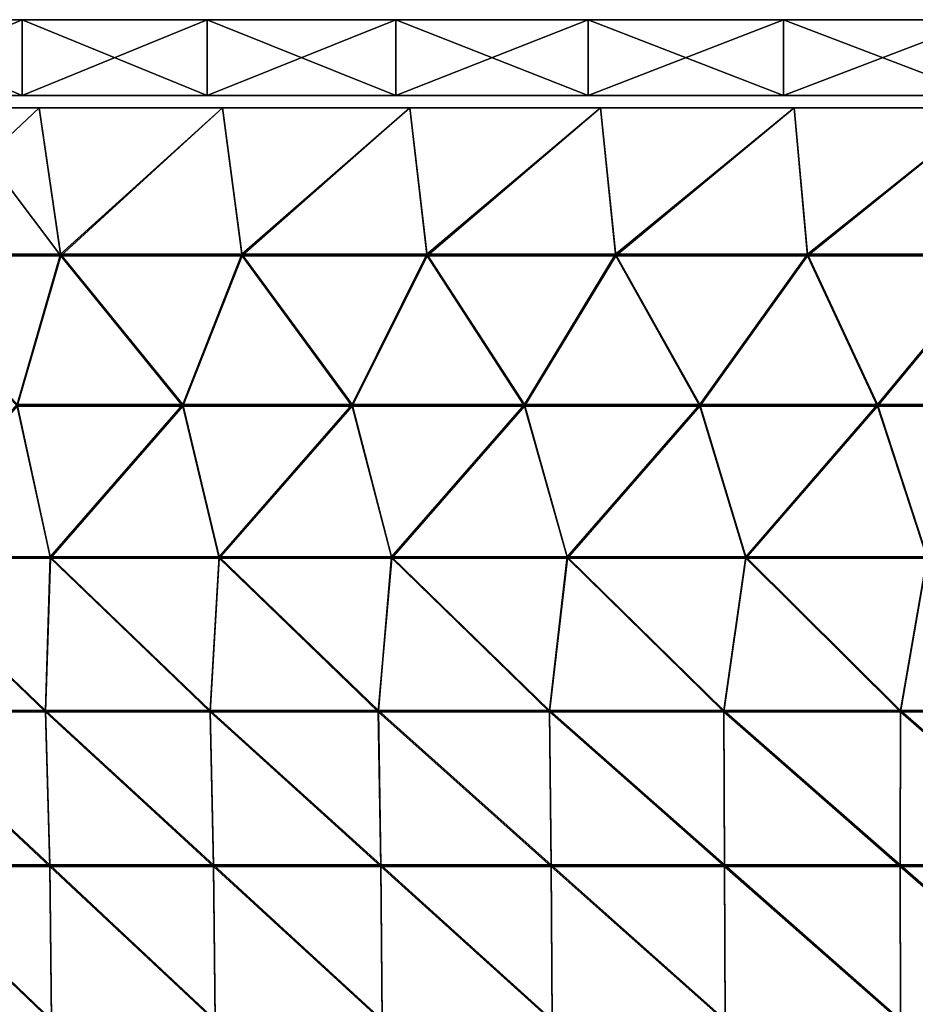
# Model space of a CAD drawing. Header units: millimetres. Extents: x -101 to 102, y -40 to 284.
# Tile 34 of 183: x -52 to -29, y 27 to 53. Entities that reach past the tile are written whole.
import ezdxf

# ---------------------------------------------------------------- set-up
doc = ezdxf.new("R2010")
doc.units = ezdxf.units.MM
doc.header["$LTSCALE"] = 65.185185
for name, color, linetype in [('129', 7, 'CONTINUOUS'), ('133', 7, 'CONTINUOUS'), ('151', 7, 'CONTINUOUS'), ('152', 7, 'CONTINUOUS'), ('153', 7, 'CONTINUOUS'), ('158', 7, 'CONTINUOUS')]:
    doc.layers.add(name, color=color, linetype=linetype)

msp = doc.modelspace()

# ---------------------------------------------------------------- linework, layer by layer
at = {"layer": '129', "color": 7, "linetype": 'Continuous'}
for points in [[(-51.235, 46.699, -55.087), (-55.913, 46.699, -52.557), (-51.8, 50.57, -56.141), (-51.235, 46.699, -55.087)], [(-51.8, 50.57, -56.141), (-55.913, 46.699, -52.557), (-54.179, 50.57, -54.89), (-51.8, 50.57, -56.141)], [(-46.955, 50.57, -58.474), (-51.235, 46.699, -55.087), (-51.8, 50.57, -56.141), (-46.955, 50.57, -58.474)], [(-46.443, 46.699, -57.393), (-51.235, 46.699, -55.087), (-46.955, 50.57, -58.474), (-46.443, 46.699, -57.393)], [(-42.005, 50.57, -60.575), (-46.443, 46.699, -57.393), (-46.955, 50.57, -58.474), (-42.005, 50.57, -60.575)], [(-41.547, 46.699, -59.47), (-46.443, 46.699, -57.393), (-42.005, 50.57, -60.575), (-41.547, 46.699, -59.47)], [(-36.962, 50.57, -62.441), (-41.547, 46.699, -59.47), (-42.005, 50.57, -60.575), (-36.962, 50.57, -62.441)], [(-36.558, 46.699, -61.315), (-41.547, 46.699, -59.47), (-36.962, 50.57, -62.441), (-36.558, 46.699, -61.315)], [(-31.836, 50.57, -64.066), (-36.558, 46.699, -61.315), (-36.962, 50.57, -62.441), (-31.836, 50.57, -64.066)], [(-31.488, 46.699, -62.921), (-36.558, 46.699, -61.315), (-31.836, 50.57, -64.066), (-31.488, 46.699, -62.921)], [(-26.639, 50.57, -65.447), (-31.488, 46.699, -62.921), (-31.836, 50.57, -64.066), (-26.639, 50.57, -65.447)], [(-26.348, 46.699, -64.287), (-31.488, 46.699, -62.921), (-26.639, 50.57, -65.447), (-26.348, 46.699, -64.287)], [(-51.235, 46.699, -55.087), (-52.385, 42.726, -53.366), (-55.913, 46.699, -52.557), (-51.235, 46.699, -55.087)], [(-48.002, 42.726, -55.572), (-52.385, 42.726, -53.366), (-51.235, 46.699, -55.087), (-48.002, 42.726, -55.572)], [(-46.443, 46.699, -57.393), (-48.002, 42.726, -55.572), (-51.235, 46.699, -55.087), (-46.443, 46.699, -57.393)], [(-43.526, 42.726, -57.584), (-48.002, 42.726, -55.572), (-46.443, 46.699, -57.393), (-43.526, 42.726, -57.584)], [(-41.547, 46.699, -59.47), (-43.526, 42.726, -57.584), (-46.443, 46.699, -57.393), (-41.547, 46.699, -59.47)], [(-38.966, 42.726, -59.397), (-43.526, 42.726, -57.584), (-41.547, 46.699, -59.47), (-38.966, 42.726, -59.397)], [(-36.558, 46.699, -61.315), (-38.966, 42.726, -59.397), (-41.547, 46.699, -59.47), (-36.558, 46.699, -61.315)], [(-34.331, 42.726, -61.008), (-38.966, 42.726, -59.397), (-36.558, 46.699, -61.315), (-34.331, 42.726, -61.008)], [(-31.488, 46.699, -62.921), (-34.331, 42.726, -61.008), (-36.558, 46.699, -61.315), (-31.488, 46.699, -62.921)], [(-29.63, 42.726, -62.413), (-34.331, 42.726, -61.008), (-31.488, 46.699, -62.921), (-29.63, 42.726, -62.413)], [(-26.348, 46.699, -64.287), (-29.63, 42.726, -62.413), (-31.488, 46.699, -62.921), (-26.348, 46.699, -64.287)], [(-24.871, 42.726, -63.611), (-29.63, 42.726, -62.413), (-26.348, 46.699, -64.287), (-24.871, 42.726, -63.611)], [(-51.51, 38.704, -52.949), (-55.872, 38.704, -50.534), (-52.385, 42.726, -53.366), (-51.51, 38.704, -52.949)], [(-48.002, 42.726, -55.572), (-51.51, 38.704, -52.949), (-52.385, 42.726, -53.366), (-48.002, 42.726, -55.572)], [(-47.045, 38.704, -55.165), (-51.51, 38.704, -52.949), (-48.002, 42.726, -55.572), (-47.045, 38.704, -55.165)], [(-43.526, 42.726, -57.584), (-47.045, 38.704, -55.165), (-48.002, 42.726, -55.572), (-43.526, 42.726, -57.584)], [(-42.484, 38.704, -57.178), (-47.045, 38.704, -55.165), (-43.526, 42.726, -57.584), (-42.484, 38.704, -57.178)], [(-38.966, 42.726, -59.397), (-42.484, 38.704, -57.178), (-43.526, 42.726, -57.584), (-38.966, 42.726, -59.397)], [(-37.837, 38.704, -58.985), (-42.484, 38.704, -57.178), (-38.966, 42.726, -59.397), (-37.837, 38.704, -58.985)], [(-34.331, 42.726, -61.008), (-37.837, 38.704, -58.985), (-38.966, 42.726, -59.397), (-34.331, 42.726, -61.008)], [(-33.113, 38.704, -60.58), (-37.837, 38.704, -58.985), (-34.331, 42.726, -61.008), (-33.113, 38.704, -60.58)], [(-29.63, 42.726, -62.413), (-33.113, 38.704, -60.58), (-34.331, 42.726, -61.008), (-29.63, 42.726, -62.413)], [(-28.323, 38.704, -61.961), (-33.113, 38.704, -60.58), (-29.63, 42.726, -62.413), (-28.323, 38.704, -61.961)], [(-24.871, 42.726, -63.611), (-28.323, 38.704, -61.961), (-29.63, 42.726, -62.413), (-24.871, 42.726, -63.611)], [(-51.635, 34.645, -52.255), (-55.889, 34.645, -49.88), (-55.872, 38.704, -50.534), (-51.635, 34.645, -52.255)], [(-51.51, 38.704, -52.949), (-51.635, 34.645, -52.255), (-55.872, 38.704, -50.534), (-51.51, 38.704, -52.949)], [(-47.28, 34.645, -54.44), (-51.635, 34.645, -52.255), (-51.51, 38.704, -52.949), (-47.28, 34.645, -54.44)], [(-47.045, 38.704, -55.165), (-47.28, 34.645, -54.44), (-51.51, 38.704, -52.949), (-47.045, 38.704, -55.165)], [(-42.833, 34.645, -56.43), (-47.28, 34.645, -54.44), (-47.045, 38.704, -55.165), (-42.833, 34.645, -56.43)], [(-42.484, 38.704, -57.178), (-42.833, 34.645, -56.43), (-47.045, 38.704, -55.165), (-42.484, 38.704, -57.178)], [(-38.303, 34.645, -58.222), (-42.833, 34.645, -56.43), (-42.484, 38.704, -57.178), (-38.303, 34.645, -58.222)], [(-37.837, 38.704, -58.985), (-38.303, 34.645, -58.222), (-42.484, 38.704, -57.178), (-37.837, 38.704, -58.985)], [(-33.697, 34.645, -59.812), (-38.303, 34.645, -58.222), (-37.837, 38.704, -58.985), (-33.697, 34.645, -59.812)], [(-33.113, 38.704, -60.58), (-33.697, 34.645, -59.812), (-37.837, 38.704, -58.985), (-33.113, 38.704, -60.58)], [(-29.026, 34.645, -61.197), (-33.697, 34.645, -59.812), (-33.113, 38.704, -60.58), (-29.026, 34.645, -61.197)], [(-28.323, 38.704, -61.961), (-29.026, 34.645, -61.197), (-33.113, 38.704, -60.58), (-28.323, 38.704, -61.961)], [(-24.299, 34.645, -62.375), (-29.026, 34.645, -61.197), (-28.323, 38.704, -61.961), (-24.299, 34.645, -62.375)], [(-51.522, 30.563, -51.938), (-55.753, 30.563, -49.574), (-55.889, 34.645, -49.88), (-51.522, 30.563, -51.938)], [(-51.635, 34.645, -52.255), (-51.522, 30.563, -51.938), (-55.889, 34.645, -49.88), (-51.635, 34.645, -52.255)], [(-47.19, 30.563, -54.113), (-51.522, 30.563, -51.938), (-51.635, 34.645, -52.255), (-47.19, 30.563, -54.113)], [(-47.28, 34.645, -54.44), (-47.19, 30.563, -54.113), (-51.635, 34.645, -52.255), (-47.28, 34.645, -54.44)], [(-42.768, 30.563, -56.095), (-47.19, 30.563, -54.113), (-47.28, 34.645, -54.44), (-42.768, 30.563, -56.095)], [(-42.833, 34.645, -56.43), (-42.768, 30.563, -56.095), (-47.28, 34.645, -54.44), (-42.833, 34.645, -56.43)], [(-38.262, 30.563, -57.881), (-42.768, 30.563, -56.095), (-42.833, 34.645, -56.43), (-38.262, 30.563, -57.881)], [(-38.303, 34.645, -58.222), (-38.262, 30.563, -57.881), (-42.833, 34.645, -56.43), (-38.303, 34.645, -58.222)], [(-33.682, 30.563, -59.466), (-38.262, 30.563, -57.881), (-38.303, 34.645, -58.222), (-33.682, 30.563, -59.466)], [(-33.697, 34.645, -59.812), (-33.682, 30.563, -59.466), (-38.303, 34.645, -58.222), (-33.697, 34.645, -59.812)], [(-29.036, 30.563, -60.849), (-33.682, 30.563, -59.466), (-33.697, 34.645, -59.812), (-29.036, 30.563, -60.849)], [(-29.026, 34.645, -61.197), (-29.036, 30.563, -60.849), (-33.697, 34.645, -59.812), (-29.026, 34.645, -61.197)], [(-24.335, 30.563, -62.025), (-29.036, 30.563, -60.849), (-29.026, 34.645, -61.197), (-24.335, 30.563, -62.025)], [(-24.299, 34.645, -62.375), (-24.335, 30.563, -62.025), (-29.026, 34.645, -61.197), (-24.299, 34.645, -62.375)], [(-51.477, 26.468, -51.837), (-55.702, 26.468, -49.476), (-55.753, 30.563, -49.574), (-51.477, 26.468, -51.837)], [(-51.522, 30.563, -51.938), (-51.477, 26.468, -51.837), (-55.753, 30.563, -49.574), (-51.522, 30.563, -51.938)], [(-47.152, 26.468, -54.009), (-51.477, 26.468, -51.837), (-51.522, 30.563, -51.938), (-47.152, 26.468, -54.009)], [(-47.19, 30.563, -54.113), (-47.152, 26.468, -54.009), (-51.522, 30.563, -51.938), (-47.19, 30.563, -54.113)], [(-42.736, 26.468, -55.989), (-47.152, 26.468, -54.009), (-47.19, 30.563, -54.113), (-42.736, 26.468, -55.989)], [(-42.768, 30.563, -56.095), (-42.736, 26.468, -55.989), (-47.19, 30.563, -54.113), (-42.768, 30.563, -56.095)], [(-38.237, 26.468, -57.773), (-42.736, 26.468, -55.989), (-42.768, 30.563, -56.095), (-38.237, 26.468, -57.773)], [(-38.262, 30.563, -57.881), (-38.237, 26.468, -57.773), (-42.768, 30.563, -56.095), (-38.262, 30.563, -57.881)], [(-33.663, 26.468, -59.357), (-38.237, 26.468, -57.773), (-38.262, 30.563, -57.881), (-33.663, 26.468, -59.357)], [(-33.682, 30.563, -59.466), (-33.663, 26.468, -59.357), (-38.262, 30.563, -57.881), (-33.682, 30.563, -59.466)], [(-29.025, 26.468, -60.738), (-33.663, 26.468, -59.357), (-33.682, 30.563, -59.466), (-29.025, 26.468, -60.738)], [(-29.036, 30.563, -60.849), (-29.025, 26.468, -60.738), (-33.682, 30.563, -59.466), (-29.036, 30.563, -60.849)], [(-24.33, 26.468, -61.913), (-29.025, 26.468, -60.738), (-29.036, 30.563, -60.849), (-24.33, 26.468, -61.913)], [(-24.335, 30.563, -62.025), (-24.33, 26.468, -61.913), (-29.036, 30.563, -60.849), (-24.335, 30.563, -62.025)]]:
    msp.add_3dface(points, dxfattribs=at)
at = {"layer": '133', "color": 7, "linetype": 'Continuous'}
for points in [[(-51.23, 46.66, 55.077), (-54.179, 50.57, 54.89), (-55.908, 46.66, 52.547), (-51.23, 46.66, 55.077)], [(-51.8, 50.57, 56.141), (-54.179, 50.57, 54.89), (-51.23, 46.66, 55.077), (-51.8, 50.57, 56.141)], [(-46.955, 50.57, 58.474), (-51.8, 50.57, 56.141), (-51.23, 46.66, 55.077), (-46.955, 50.57, 58.474)], [(-46.438, 46.66, 57.383), (-46.955, 50.57, 58.474), (-51.23, 46.66, 55.077), (-46.438, 46.66, 57.383)], [(-42.005, 50.57, 60.575), (-46.955, 50.57, 58.474), (-46.438, 46.66, 57.383), (-42.005, 50.57, 60.575)], [(-41.543, 46.66, 59.46), (-42.005, 50.57, 60.575), (-46.438, 46.66, 57.383), (-41.543, 46.66, 59.46)], [(-36.962, 50.57, 62.441), (-42.005, 50.57, 60.575), (-41.543, 46.66, 59.46), (-36.962, 50.57, 62.441)], [(-36.555, 46.66, 61.304), (-36.962, 50.57, 62.441), (-41.543, 46.66, 59.46), (-36.555, 46.66, 61.304)], [(-31.836, 50.57, 64.066), (-36.962, 50.57, 62.441), (-36.555, 46.66, 61.304), (-31.836, 50.57, 64.066)], [(-31.485, 46.66, 62.911), (-31.836, 50.57, 64.066), (-36.555, 46.66, 61.304), (-31.485, 46.66, 62.911)], [(-26.639, 50.57, 65.447), (-31.836, 50.57, 64.066), (-31.485, 46.66, 62.911), (-26.639, 50.57, 65.447)], [(-26.346, 46.66, 64.276), (-26.639, 50.57, 65.447), (-31.485, 46.66, 62.911), (-26.346, 46.66, 64.276)], [(-51.23, 46.66, 55.077), (-55.908, 46.66, 52.547), (-52.382, 42.686, 53.357), (-51.23, 46.66, 55.077)], [(-48, 42.686, 55.563), (-51.23, 46.66, 55.077), (-52.382, 42.686, 53.357), (-48, 42.686, 55.563)], [(-46.438, 46.66, 57.383), (-51.23, 46.66, 55.077), (-48, 42.686, 55.563), (-46.438, 46.66, 57.383)], [(-43.525, 42.686, 57.574), (-46.438, 46.66, 57.383), (-48, 42.686, 55.563), (-43.525, 42.686, 57.574)], [(-41.543, 46.66, 59.46), (-46.438, 46.66, 57.383), (-43.525, 42.686, 57.574), (-41.543, 46.66, 59.46)], [(-38.966, 42.686, 59.387), (-41.543, 46.66, 59.46), (-43.525, 42.686, 57.574), (-38.966, 42.686, 59.387)], [(-36.555, 46.66, 61.304), (-41.543, 46.66, 59.46), (-38.966, 42.686, 59.387), (-36.555, 46.66, 61.304)], [(-34.332, 42.686, 60.998), (-36.555, 46.66, 61.304), (-38.966, 42.686, 59.387), (-34.332, 42.686, 60.998)], [(-31.485, 46.66, 62.911), (-36.555, 46.66, 61.304), (-34.332, 42.686, 60.998), (-31.485, 46.66, 62.911)], [(-29.632, 42.686, 62.404), (-31.485, 46.66, 62.911), (-34.332, 42.686, 60.998), (-29.632, 42.686, 62.404)], [(-26.346, 46.66, 64.276), (-31.485, 46.66, 62.911), (-29.632, 42.686, 62.404), (-26.346, 46.66, 64.276)], [(-24.874, 42.686, 63.602), (-26.346, 46.66, 64.276), (-29.632, 42.686, 62.404), (-24.874, 42.686, 63.602)], [(-51.507, 38.663, 52.943), (-52.382, 42.686, 53.357), (-55.869, 38.663, 50.529), (-51.507, 38.663, 52.943)], [(-48, 42.686, 55.563), (-52.382, 42.686, 53.357), (-51.507, 38.663, 52.943), (-48, 42.686, 55.563)], [(-47.042, 38.663, 55.159), (-48, 42.686, 55.563), (-51.507, 38.663, 52.943), (-47.042, 38.663, 55.159)], [(-43.525, 42.686, 57.574), (-48, 42.686, 55.563), (-47.042, 38.663, 55.159), (-43.525, 42.686, 57.574)], [(-42.481, 38.663, 57.172), (-43.525, 42.686, 57.574), (-47.042, 38.663, 55.159), (-42.481, 38.663, 57.172)], [(-38.966, 42.686, 59.387), (-43.525, 42.686, 57.574), (-42.481, 38.663, 57.172), (-38.966, 42.686, 59.387)], [(-37.834, 38.663, 58.978), (-38.966, 42.686, 59.387), (-42.481, 38.663, 57.172), (-37.834, 38.663, 58.978)], [(-34.332, 42.686, 60.998), (-38.966, 42.686, 59.387), (-37.834, 38.663, 58.978), (-34.332, 42.686, 60.998)], [(-33.111, 38.663, 60.574), (-34.332, 42.686, 60.998), (-37.834, 38.663, 58.978), (-33.111, 38.663, 60.574)], [(-29.632, 42.686, 62.404), (-34.332, 42.686, 60.998), (-33.111, 38.663, 60.574), (-29.632, 42.686, 62.404)], [(-28.321, 38.663, 61.955), (-29.632, 42.686, 62.404), (-33.111, 38.663, 60.574), (-28.321, 38.663, 61.955)], [(-24.874, 42.686, 63.602), (-29.632, 42.686, 62.404), (-28.321, 38.663, 61.955), (-24.874, 42.686, 63.602)], [(-51.635, 34.605, 52.25), (-55.869, 38.663, 50.529), (-55.889, 34.605, 49.876), (-51.635, 34.605, 52.25)], [(-51.507, 38.663, 52.943), (-55.869, 38.663, 50.529), (-51.635, 34.605, 52.25), (-51.507, 38.663, 52.943)], [(-47.281, 34.605, 54.435), (-51.507, 38.663, 52.943), (-51.635, 34.605, 52.25), (-47.281, 34.605, 54.435)], [(-47.042, 38.663, 55.159), (-51.507, 38.663, 52.943), (-47.281, 34.605, 54.435), (-47.042, 38.663, 55.159)], [(-42.834, 34.605, 56.425), (-47.042, 38.663, 55.159), (-47.281, 34.605, 54.435), (-42.834, 34.605, 56.425)], [(-42.481, 38.663, 57.172), (-47.042, 38.663, 55.159), (-42.834, 34.605, 56.425), (-42.481, 38.663, 57.172)], [(-38.304, 34.605, 58.216), (-42.481, 38.663, 57.172), (-42.834, 34.605, 56.425), (-38.304, 34.605, 58.216)], [(-37.834, 38.663, 58.978), (-42.481, 38.663, 57.172), (-38.304, 34.605, 58.216), (-37.834, 38.663, 58.978)], [(-33.699, 34.605, 59.807), (-37.834, 38.663, 58.978), (-38.304, 34.605, 58.216), (-33.699, 34.605, 59.807)], [(-33.111, 38.663, 60.574), (-37.834, 38.663, 58.978), (-33.699, 34.605, 59.807), (-33.111, 38.663, 60.574)], [(-29.029, 34.605, 61.192), (-33.111, 38.663, 60.574), (-33.699, 34.605, 59.807), (-29.029, 34.605, 61.192)], [(-28.321, 38.663, 61.955), (-33.111, 38.663, 60.574), (-29.029, 34.605, 61.192), (-28.321, 38.663, 61.955)], [(-24.302, 34.605, 62.37), (-28.321, 38.663, 61.955), (-29.029, 34.605, 61.192), (-24.302, 34.605, 62.37)], [(-51.635, 34.605, 52.25), (-55.889, 34.605, 49.876), (-51.521, 30.522, 51.936), (-51.635, 34.605, 52.25)], [(-51.521, 30.522, 51.936), (-55.889, 34.605, 49.876), (-55.752, 30.522, 49.572), (-51.521, 30.522, 51.936)], [(-47.281, 34.605, 54.435), (-51.635, 34.605, 52.25), (-47.19, 30.522, 54.111), (-47.281, 34.605, 54.435)], [(-47.19, 30.522, 54.111), (-51.635, 34.605, 52.25), (-51.521, 30.522, 51.936), (-47.19, 30.522, 54.111)], [(-42.834, 34.605, 56.425), (-47.281, 34.605, 54.435), (-42.767, 30.522, 56.093), (-42.834, 34.605, 56.425)], [(-42.767, 30.522, 56.093), (-47.281, 34.605, 54.435), (-47.19, 30.522, 54.111), (-42.767, 30.522, 56.093)], [(-38.304, 34.605, 58.216), (-42.834, 34.605, 56.425), (-38.261, 30.522, 57.879), (-38.304, 34.605, 58.216)], [(-38.261, 30.522, 57.879), (-42.834, 34.605, 56.425), (-42.767, 30.522, 56.093), (-38.261, 30.522, 57.879)], [(-33.699, 34.605, 59.807), (-38.304, 34.605, 58.216), (-33.682, 30.522, 59.464), (-33.699, 34.605, 59.807)], [(-33.682, 30.522, 59.464), (-38.304, 34.605, 58.216), (-38.261, 30.522, 57.879), (-33.682, 30.522, 59.464)], [(-29.029, 34.605, 61.192), (-33.699, 34.605, 59.807), (-29.036, 30.522, 60.846), (-29.029, 34.605, 61.192)], [(-29.036, 30.522, 60.846), (-33.699, 34.605, 59.807), (-33.682, 30.522, 59.464), (-29.036, 30.522, 60.846)], [(-24.335, 30.522, 62.022), (-29.029, 34.605, 61.192), (-29.036, 30.522, 60.846), (-24.335, 30.522, 62.022)], [(-24.302, 34.605, 62.37), (-29.029, 34.605, 61.192), (-24.335, 30.522, 62.022), (-24.302, 34.605, 62.37)], [(-51.521, 30.522, 51.936), (-55.752, 30.522, 49.572), (-51.477, 26.427, 51.837), (-51.521, 30.522, 51.936)], [(-51.477, 26.427, 51.837), (-55.752, 30.522, 49.572), (-55.702, 26.427, 49.476), (-51.477, 26.427, 51.837)], [(-47.19, 30.522, 54.111), (-51.521, 30.522, 51.936), (-47.152, 26.427, 54.009), (-47.19, 30.522, 54.111)], [(-47.152, 26.427, 54.009), (-51.521, 30.522, 51.936), (-51.477, 26.427, 51.837), (-47.152, 26.427, 54.009)], [(-42.767, 30.522, 56.093), (-47.19, 30.522, 54.111), (-42.736, 26.427, 55.989), (-42.767, 30.522, 56.093)], [(-42.736, 26.427, 55.989), (-47.19, 30.522, 54.111), (-47.152, 26.427, 54.009), (-42.736, 26.427, 55.989)], [(-38.261, 30.522, 57.879), (-42.767, 30.522, 56.093), (-38.237, 26.427, 57.773), (-38.261, 30.522, 57.879)], [(-38.237, 26.427, 57.773), (-42.767, 30.522, 56.093), (-42.736, 26.427, 55.989), (-38.237, 26.427, 57.773)], [(-33.682, 30.522, 59.464), (-38.261, 30.522, 57.879), (-33.664, 26.427, 59.357), (-33.682, 30.522, 59.464)], [(-33.664, 26.427, 59.357), (-38.261, 30.522, 57.879), (-38.237, 26.427, 57.773), (-33.664, 26.427, 59.357)], [(-29.036, 30.522, 60.846), (-33.682, 30.522, 59.464), (-29.025, 26.427, 60.738), (-29.036, 30.522, 60.846)], [(-29.025, 26.427, 60.738), (-33.682, 30.522, 59.464), (-33.664, 26.427, 59.357), (-29.025, 26.427, 60.738)], [(-24.335, 30.522, 62.022), (-29.036, 30.522, 60.846), (-24.33, 26.427, 61.913), (-24.335, 30.522, 62.022)], [(-24.33, 26.427, 61.913), (-29.036, 30.522, 60.846), (-29.025, 26.427, 60.738), (-24.33, 26.427, 61.913)]]:
    msp.add_3dface(points, dxfattribs=at)
at = {"layer": '151', "color": 7, "linetype": 'Continuous'}
for points in [[(-52.254, 50.9, 56.791), (-57.022, 50.9, 54.211), (-52.254, 50.9, -57.032), (-52.254, 50.9, 56.791)], [(-52.254, 50.9, -57.032), (-57.022, 50.9, 54.211), (-57.022, 50.9, -54.452), (-52.254, 50.9, -57.032)], [(-47.363, 50.9, 59.146), (-52.254, 50.9, 56.791), (-47.363, 50.9, -59.387), (-47.363, 50.9, 59.146)], [(-47.363, 50.9, -59.387), (-52.254, 50.9, 56.791), (-52.254, 50.9, -57.032), (-47.363, 50.9, -59.387)], [(-42.374, 50.9, 61.264), (-47.363, 50.9, 59.146), (-42.374, 50.9, -61.505), (-42.374, 50.9, 61.264)], [(-42.374, 50.9, -61.505), (-47.363, 50.9, 59.146), (-47.363, 50.9, -59.387), (-42.374, 50.9, -61.505)], [(-37.283, 50.9, 63.146), (-42.374, 50.9, 61.264), (-37.283, 50.9, -63.387), (-37.283, 50.9, 63.146)], [(-37.283, 50.9, -63.387), (-42.374, 50.9, 61.264), (-42.374, 50.9, -61.505), (-37.283, 50.9, -63.387)], [(-32.116, 50.9, 64.785), (-37.283, 50.9, 63.146), (-32.116, 50.9, -65.026), (-32.116, 50.9, 64.785)], [(-32.116, 50.9, -65.026), (-37.283, 50.9, 63.146), (-37.283, 50.9, -63.387), (-32.116, 50.9, -65.026)], [(-26.871, 50.9, 66.179), (-32.116, 50.9, 64.785), (-26.871, 50.9, -66.42), (-26.871, 50.9, 66.179)], [(-26.871, 50.9, -66.42), (-32.116, 50.9, 64.785), (-32.116, 50.9, -65.026), (-26.871, 50.9, -66.42)]]:
    msp.add_3dface(points, dxfattribs=at)
at = {"layer": '152', "color": 7, "linetype": 'Continuous'}
for points in [[(-52.254, 52.9, -57.032), (-57.022, 52.9, -54.452), (-52.254, 52.9, 56.791), (-52.254, 52.9, -57.032)], [(-52.254, 52.9, 56.791), (-57.022, 52.9, -54.452), (-57.022, 52.9, 54.211), (-52.254, 52.9, 56.791)], [(-47.363, 52.9, -59.387), (-52.254, 52.9, -57.032), (-47.363, 52.9, 59.146), (-47.363, 52.9, -59.387)], [(-47.363, 52.9, 59.146), (-52.254, 52.9, -57.032), (-52.254, 52.9, 56.791), (-47.363, 52.9, 59.146)], [(-42.374, 52.9, -61.505), (-47.363, 52.9, -59.387), (-42.374, 52.9, 61.264), (-42.374, 52.9, -61.505)], [(-42.374, 52.9, 61.264), (-47.363, 52.9, -59.387), (-47.363, 52.9, 59.146), (-42.374, 52.9, 61.264)], [(-37.283, 52.9, -63.387), (-42.374, 52.9, -61.505), (-37.283, 52.9, 63.146), (-37.283, 52.9, -63.387)], [(-37.283, 52.9, 63.146), (-42.374, 52.9, -61.505), (-42.374, 52.9, 61.264), (-37.283, 52.9, 63.146)], [(-32.116, 52.9, -65.026), (-37.283, 52.9, -63.387), (-32.116, 52.9, 64.785), (-32.116, 52.9, -65.026)], [(-32.116, 52.9, 64.785), (-37.283, 52.9, -63.387), (-37.283, 52.9, 63.146), (-32.116, 52.9, 64.785)], [(-26.871, 52.9, -66.42), (-32.116, 52.9, -65.026), (-26.871, 52.9, 66.179), (-26.871, 52.9, -66.42)], [(-26.871, 52.9, 66.179), (-32.116, 52.9, -65.026), (-32.116, 52.9, 64.785), (-26.871, 52.9, 66.179)]]:
    msp.add_3dface(points, dxfattribs=at)
at = {"layer": '153', "color": 7, "linetype": 'Continuous'}
for points in [[(-52.254, 50.9, -57.032), (-57.022, 50.9, -54.452), (-52.254, 52.9, -57.032), (-52.254, 50.9, -57.032)], [(-57.022, 50.9, -54.452), (-57.022, 52.9, -54.452), (-52.254, 52.9, -57.032), (-57.022, 50.9, -54.452)], [(-47.363, 50.9, -59.387), (-52.254, 50.9, -57.032), (-47.363, 52.9, -59.387), (-47.363, 50.9, -59.387)], [(-52.254, 50.9, -57.032), (-52.254, 52.9, -57.032), (-47.363, 52.9, -59.387), (-52.254, 50.9, -57.032)], [(-42.374, 50.9, -61.505), (-47.363, 50.9, -59.387), (-42.374, 52.9, -61.505), (-42.374, 50.9, -61.505)], [(-47.363, 50.9, -59.387), (-47.363, 52.9, -59.387), (-42.374, 52.9, -61.505), (-47.363, 50.9, -59.387)], [(-37.283, 50.9, -63.387), (-42.374, 50.9, -61.505), (-37.283, 52.9, -63.387), (-37.283, 50.9, -63.387)], [(-42.374, 50.9, -61.505), (-42.374, 52.9, -61.505), (-37.283, 52.9, -63.387), (-42.374, 50.9, -61.505)], [(-32.116, 50.9, -65.026), (-37.283, 50.9, -63.387), (-32.116, 52.9, -65.026), (-32.116, 50.9, -65.026)], [(-37.283, 50.9, -63.387), (-37.283, 52.9, -63.387), (-32.116, 52.9, -65.026), (-37.283, 50.9, -63.387)], [(-26.871, 50.9, -66.42), (-32.116, 50.9, -65.026), (-26.871, 52.9, -66.42), (-26.871, 50.9, -66.42)], [(-32.116, 50.9, -65.026), (-32.116, 52.9, -65.026), (-26.871, 52.9, -66.42), (-32.116, 50.9, -65.026)]]:
    msp.add_3dface(points, dxfattribs=at)
at = {"layer": '158', "color": 7, "linetype": 'Continuous'}
for points in [[(-57.022, 50.9, 54.211), (-52.254, 50.9, 56.791), (-57.022, 52.9, 54.211), (-57.022, 50.9, 54.211)], [(-52.254, 50.9, 56.791), (-52.254, 52.9, 56.791), (-57.022, 52.9, 54.211), (-52.254, 50.9, 56.791)], [(-52.254, 50.9, 56.791), (-47.363, 50.9, 59.146), (-52.254, 52.9, 56.791), (-52.254, 50.9, 56.791)], [(-47.363, 50.9, 59.146), (-47.363, 52.9, 59.146), (-52.254, 52.9, 56.791), (-47.363, 50.9, 59.146)], [(-47.363, 50.9, 59.146), (-42.374, 50.9, 61.264), (-47.363, 52.9, 59.146), (-47.363, 50.9, 59.146)], [(-42.374, 50.9, 61.264), (-42.374, 52.9, 61.264), (-47.363, 52.9, 59.146), (-42.374, 50.9, 61.264)], [(-42.374, 50.9, 61.264), (-37.283, 50.9, 63.146), (-42.374, 52.9, 61.264), (-42.374, 50.9, 61.264)], [(-37.283, 50.9, 63.146), (-37.283, 52.9, 63.146), (-42.374, 52.9, 61.264), (-37.283, 50.9, 63.146)], [(-37.283, 50.9, 63.146), (-32.116, 50.9, 64.785), (-37.283, 52.9, 63.146), (-37.283, 50.9, 63.146)], [(-32.116, 50.9, 64.785), (-32.116, 52.9, 64.785), (-37.283, 52.9, 63.146), (-32.116, 50.9, 64.785)], [(-32.116, 50.9, 64.785), (-26.871, 50.9, 66.179), (-32.116, 52.9, 64.785), (-32.116, 50.9, 64.785)], [(-26.871, 50.9, 66.179), (-26.871, 52.9, 66.179), (-32.116, 52.9, 64.785), (-26.871, 50.9, 66.179)]]:
    msp.add_3dface(points, dxfattribs=at)

doc.saveas('drawing.dxf')
